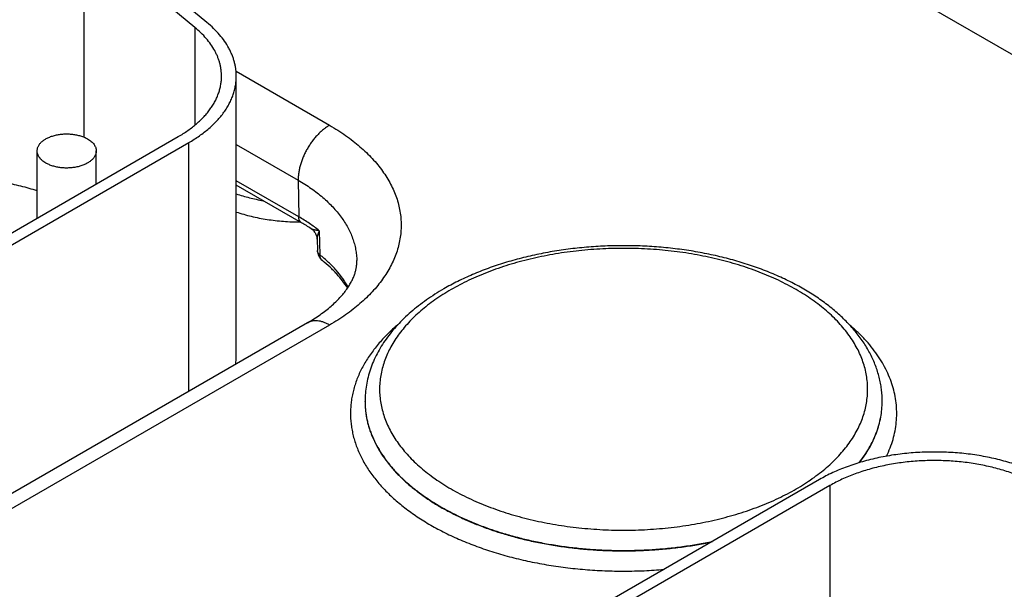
# Model space of a CAD drawing. Header units: inches. Extents: x 0 to 34, y 0 to 22.
# Tile 68 of 118: x 25.805 to 26.471, y 16.842 to 17.228. Entities that reach past the tile are written whole.
import ezdxf

# ---------------------------------------------------------------- set-up
doc = ezdxf.new("R2010")
doc.units = ezdxf.units.IN
doc.header["$LTSCALE"] = 1.87
doc.header["$MEASUREMENT"] = 0
doc.layers.get('0').update_dxf_attribs({"linetype": 'CONTINUOUS'})

msp = doc.modelspace()

# ---------------------------------------------------------------- linework, layer by layer
at = {"color": 7, "linetype": 'CONTINUOUS'}
for p, q in [((26.26865, 17.32429), (26.59939, 17.13332)), ((25.93185, 17.22577), (25.85672, 17.28772)), ((25.84852, 17.28441), (25.84852, 17.14824)), ((25.92366, 17.22246), (25.84852, 17.28441)), ((25.92366, 17.22246), (25.92366, 17.15624)), ((25.95158, 17.19272), (26.01482, 17.1562)), ((25.95174, 16.99992), (25.95174, 17.18934)), ((25.61511, 16.97683), (25.91245, 17.14851)), ((25.62218, 16.97275), (25.91952, 17.14443)), ((25.81697, 17.09338), (25.81697, 17.13882)), ((25.85697, 17.11648), (25.85697, 17.13882)), ((25.91952, 16.97616), (25.91952, 17.14443)), ((25.95174, 17.1432), (25.99361, 17.11903)), ((25.99399, 17.09424), (25.95174, 17.11864)), ((25.99361, 17.11903), (25.99399, 17.09424)), ((25.99586, 17.09024), (25.95174, 17.11571)), ((26.00636, 17.07904), (26.00658, 17.07147)), ((26.00784, 17.08488), (26.00829, 17.06854)), ((25.99982, 17.02252), (25.62011, 16.80328)), ((26.01482, 17.02103), (25.63511, 16.80179)), ((26.03885, 16.96927), (26.03885, 16.96953)), ((26.38885, 16.96927), (26.38885, 16.96953)), ((26.38885, 16.96927), (26.38885, 16.96953)), ((26.34644, 16.91651), (26.01692, 16.72625)), ((26.35351, 16.91243), (26.024, 16.72217)), ((26.35351, 16.91243), (26.35351, 16.746))]:
    msp.add_line(p, q, dxfattribs=at)
msp.add_lwpolyline([(26.0024, 17.08618), (26.00253, 17.0861), (26.00301, 17.08574), (26.00348, 17.08534), (26.00391, 17.08492), (26.00432, 17.08446), (26.0047, 17.08397), (26.00504, 17.08346), (26.00534, 17.08293), (26.00561, 17.08237), (26.00584, 17.0818), (26.00603, 17.08122), (26.00617, 17.08063), (26.00628, 17.08004), (26.00634, 17.07944), (26.00636, 17.07903)], dxfattribs=at)
for centre, radius, start, end in [((25.93629, 16.98685), 0.11933, 56.3524, 60.05226), ((26.01559, 17.07172), 0.00902, 181.60207, 231.41928), ((25.91484, 16.99993), 0.0369, 351.58579, 359.98867)]:
    msp.add_arc(centre, radius, start, end, dxfattribs=at)
for points, knots in [([(25.95174, 17.18934), (25.95174, 17.19015), (25.95169, 17.19177), (25.95145, 17.19419), (25.95105, 17.19661), (25.95048, 17.19902), (25.94976, 17.20141), (25.94889, 17.20379), (25.94785, 17.20614), (25.94625, 17.20927), (25.94386, 17.21312), (25.94041, 17.21755), (25.9364, 17.22182), (25.93342, 17.22448), (25.93185, 17.22577)], [0, 0, 0, 0, 0.056549, 0.113263, 0.170303, 0.227826, 0.285983, 0.344916, 0.404758, 0.465629, 0.590837, 0.721316, 0.857592, 1, 1, 1, 1]), ([(25.94174, 17.18934), (25.94174, 17.19008), (25.94169, 17.19155), (25.94147, 17.19375), (25.94111, 17.19595), (25.9406, 17.19814), (25.93994, 17.20031), (25.93915, 17.20247), (25.93821, 17.20461), (25.93675, 17.20746), (25.93457, 17.21096), (25.93144, 17.21499), (25.92779, 17.21887), (25.92508, 17.22128), (25.92366, 17.22246)], [0, 0, 0, 0, 0.056549, 0.113263, 0.170303, 0.227826, 0.285983, 0.344916, 0.404758, 0.465629, 0.590837, 0.721316, 0.857592, 1, 1, 1, 1]), ([(25.91245, 17.14851), (25.91359, 17.14917), (25.91582, 17.15052), (25.91903, 17.15267), (25.92205, 17.1549), (25.92488, 17.15722), (25.92751, 17.15961), (25.92994, 17.16208), (25.93215, 17.16461), (25.93414, 17.1672), (25.93591, 17.16985), (25.93746, 17.17254), (25.93877, 17.17528), (25.93985, 17.17805), (25.94069, 17.18085), (25.9413, 17.18367), (25.94166, 17.1865), (25.94174, 17.1884), (25.94174, 17.18934)], [0, 0, 0, 0, 0.075234, 0.14856, 0.219957, 0.28942, 0.356963, 0.422622, 0.486452, 0.548535, 0.608975, 0.667902, 0.725471, 0.781862, 0.83728, 0.891946, 0.946102, 1, 1, 1, 1]), ([(25.91952, 17.14443), (25.92078, 17.14516), (25.92323, 17.14664), (25.92676, 17.149), (25.93009, 17.15146), (25.9332, 17.15401), (25.93609, 17.15664), (25.93876, 17.15935), (25.94119, 17.16214), (25.94338, 17.16499), (25.94533, 17.1679), (25.94703, 17.17086), (25.94847, 17.17387), (25.94966, 17.17692), (25.95059, 17.18), (25.95125, 17.1831), (25.95165, 17.18622), (25.95174, 17.1883), (25.95174, 17.18934)], [0, 0, 0, 0, 0.075234, 0.14856, 0.219957, 0.28942, 0.356963, 0.422622, 0.486452, 0.548535, 0.608975, 0.667902, 0.725471, 0.781862, 0.83728, 0.891946, 0.946102, 1, 1, 1, 1]), ([(26.01482, 17.1562), (26.0141, 17.15578), (26.01267, 17.15487), (26.01059, 17.1533), (26.00856, 17.15153), (26.00658, 17.14956), (26.00469, 17.14741), (26.00289, 17.14511), (26.00121, 17.14269), (25.99967, 17.14015), (25.99827, 17.13753), (25.99704, 17.13485), (25.99598, 17.13215), (25.9951, 17.12944), (25.99441, 17.12675), (25.99393, 17.1241), (25.99365, 17.12154), (25.9936, 17.11985), (25.99361, 17.11903)], [0, 0, 0, 0, 0.055934, 0.1144, 0.175151, 0.237883, 0.302243, 0.367845, 0.434277, 0.501107, 0.567898, 0.634214, 0.699626, 0.763726, 0.826132, 0.886499, 0.944534, 1, 1, 1, 1]), ([(26.01482, 17.1562), (26.01671, 17.1551), (26.0204, 17.15287), (26.02571, 17.14932), (26.03072, 17.14562), (26.0354, 17.14179), (26.03975, 17.13783), (26.04376, 17.13375), (26.04742, 17.12955), (26.05072, 17.12526), (26.05366, 17.12088), (26.05621, 17.11642), (26.05839, 17.11189), (26.06018, 17.10731), (26.06157, 17.10268), (26.06257, 17.09801), (26.06317, 17.09332), (26.06337, 17.08862), (26.06317, 17.08391), (26.06257, 17.07922), (26.06157, 17.07455), (26.06018, 17.06992), (26.05839, 17.06534), (26.05621, 17.06081), (26.05366, 17.05635), (26.05072, 17.05197), (26.04742, 17.04768), (26.04376, 17.04349), (26.03975, 17.0394), (26.0354, 17.03544), (26.03072, 17.03161), (26.02571, 17.02791), (26.0204, 17.02436), (26.01671, 17.02213), (26.01482, 17.02103)], [0, 0, 0, 0, 0.037617, 0.07428, 0.109978, 0.14471, 0.178482, 0.211311, 0.243226, 0.274268, 0.304487, 0.333951, 0.362735, 0.390931, 0.41864, 0.445973, 0.473051, 0.5, 0.526949, 0.554027, 0.58136, 0.609069, 0.637265, 0.666049, 0.695513, 0.725732, 0.756774, 0.788689, 0.821518, 0.85529, 0.890022, 0.92572, 0.962383, 1, 1, 1, 1]), ([(25.81697, 17.13882), (25.81697, 17.1391), (25.817, 17.13967), (25.81717, 17.14052), (25.81744, 17.14136), (25.81782, 17.14219), (25.8183, 17.14299), (25.81888, 17.14378), (25.81956, 17.14453), (25.82034, 17.14526), (25.8212, 17.14594), (25.82215, 17.14659), (25.82318, 17.1472), (25.82429, 17.14776), (25.82546, 17.14828), (25.82669, 17.14874), (25.82798, 17.14915), (25.82978, 17.14962), (25.83212, 17.15007), (25.83501, 17.15035), (25.83794, 17.15039), (25.84085, 17.15019), (25.84368, 17.14974), (25.84594, 17.14917), (25.84766, 17.14859), (25.84887, 17.14811), (25.85002, 17.14758), (25.85075, 17.14719), (25.85111, 17.14698)], [0, 0, 0, 0, 0.021327, 0.042883, 0.064883, 0.087523, 0.110967, 0.135348, 0.160764, 0.187283, 0.21494, 0.243743, 0.273677, 0.304704, 0.336769, 0.369798, 0.403707, 0.438397, 0.509664, 0.582667, 0.656378, 0.729734, 0.80169, 0.871263, 0.904889, 0.937606, 0.969332, 1, 1, 1, 1]), ([(25.85111, 17.14698), (25.85156, 17.14672), (25.85242, 17.14618), (25.85359, 17.14527), (25.85461, 17.1443), (25.85545, 17.14327), (25.85612, 17.1422), (25.85653, 17.14127), (25.85676, 17.14052), (25.85688, 17.13995), (25.85695, 17.13939), (25.85697, 17.13901), (25.85697, 17.13882)], [0, 0, 0, 0, 0.148575, 0.28944, 0.422636, 0.548532, 0.667869, 0.781787, 0.837223, 0.891908, 0.946083, 1, 1, 1, 1]), ([(25.82282, 17.13065), (25.82237, 17.13091), (25.82151, 17.13146), (25.82034, 17.13237), (25.81933, 17.13334), (25.81848, 17.13436), (25.81781, 17.13544), (25.8174, 17.13637), (25.81718, 17.13712), (25.81705, 17.13768), (25.81698, 17.13825), (25.81697, 17.13863), (25.81697, 17.13882)], [0, 0, 0, 0, 0.148575, 0.28944, 0.422636, 0.548532, 0.667869, 0.781787, 0.837223, 0.891908, 0.946083, 1, 1, 1, 1]), ([(25.85697, 17.13882), (25.85697, 17.13854), (25.85693, 17.13796), (25.85677, 17.13711), (25.85649, 17.13627), (25.85611, 17.13545), (25.85563, 17.13464), (25.85505, 17.13386), (25.85437, 17.13311), (25.85359, 17.13238), (25.85273, 17.13169), (25.85178, 17.13105), (25.85075, 17.13044), (25.84965, 17.12988), (25.84847, 17.12936), (25.84724, 17.1289), (25.84595, 17.12849), (25.84415, 17.12802), (25.84181, 17.12757), (25.83892, 17.12729), (25.83599, 17.12724), (25.83308, 17.12745), (25.83025, 17.1279), (25.82799, 17.12847), (25.82627, 17.12905), (25.82506, 17.12953), (25.82391, 17.13006), (25.82318, 17.13045), (25.82282, 17.13065)], [0, 0, 0, 0, 0.021327, 0.042883, 0.064883, 0.087523, 0.110967, 0.135348, 0.160764, 0.187283, 0.21494, 0.243743, 0.273677, 0.304704, 0.336769, 0.369798, 0.403707, 0.438397, 0.509664, 0.582667, 0.656378, 0.729734, 0.80169, 0.871263, 0.904889, 0.937606, 0.969332, 1, 1, 1, 1]), ([(25.81697, 17.11176), (25.81518, 17.11236), (25.81152, 17.1135), (25.80593, 17.115), (25.80018, 17.1163), (25.79431, 17.11739), (25.78833, 17.11827), (25.78227, 17.11894), (25.77615, 17.11939), (25.77205, 17.11954), (25.76999, 17.11958)], [0, 0, 0, 0, 0.118952, 0.240198, 0.363473, 0.488496, 0.614971, 0.742593, 0.871043, 1, 1, 1, 1]), ([(25.99361, 17.11903), (25.99514, 17.11815), (25.99811, 17.11635), (26.0024, 17.11349), (26.00644, 17.11051), (26.01023, 17.10743), (26.01376, 17.10424), (26.01701, 17.10096), (26.01999, 17.09759), (26.02269, 17.09414), (26.02509, 17.09062), (26.02719, 17.08704), (26.029, 17.0834), (26.03049, 17.07971), (26.03168, 17.07598), (26.03255, 17.07223), (26.03311, 17.06845), (26.03327, 17.06592), (26.0333, 17.06466)], [0, 0, 0, 0, 0.075082, 0.148292, 0.219608, 0.289023, 0.356552, 0.422227, 0.4861, 0.548246, 0.608765, 0.667778, 0.725432, 0.781897, 0.837366, 0.892051, 0.946182, 1, 1, 1, 1]), ([(25.95174, 17.10974), (25.95319, 17.10925), (25.95613, 17.10834), (25.96219, 17.10671), (25.96683, 17.10573), (25.96996, 17.10518)], [0, 0, 0, 0, 0.244007, 0.492332, 1, 1, 1, 1]), ([(25.95174, 17.09749), (25.95339, 17.09694), (25.95675, 17.09591), (25.9619, 17.09456), (25.96719, 17.09341), (25.9726, 17.09246), (25.9781, 17.09172), (25.98368, 17.09118), (25.9893, 17.09085), (25.99306, 17.09077), (25.99495, 17.09076)], [0, 0, 0, 0, 0.118938, 0.240234, 0.363594, 0.488708, 0.61525, 0.742879, 0.871247, 1, 1, 1, 1]), ([(26.00784, 17.08488), (26.0057, 17.08658), (26.00119, 17.08987), (25.99646, 17.09282), (25.99399, 17.09424)], [0, 0, 0, 0, 0.489508, 1, 1, 1, 1]), ([(25.99586, 17.09024), (25.99571, 17.09033), (25.99543, 17.09052), (25.99507, 17.09088), (25.99475, 17.0913), (25.99448, 17.09179), (25.99427, 17.09233), (25.99412, 17.09293), (25.99402, 17.09357), (25.99399, 17.09401), (25.99399, 17.09424)], [0, 0, 0, 0, 0.108527, 0.219013, 0.333245, 0.452714, 0.578548, 0.711495, 0.851952, 1, 1, 1, 1]), ([(26.00784, 17.08488), (26.00755, 17.08491), (26.007, 17.08497), (26.00619, 17.08508), (26.00542, 17.08521), (26.00469, 17.08535), (26.00402, 17.08552), (26.0035, 17.08568), (26.00312, 17.08582), (26.00286, 17.08593), (26.00262, 17.08605), (26.00247, 17.08614), (26.0024, 17.08618)], [0, 0, 0, 0, 0.152357, 0.298074, 0.436856, 0.568168, 0.691258, 0.805154, 0.858244, 0.908521, 0.955851, 1, 1, 1, 1]), ([(26.00784, 17.08488), (26.00772, 17.08461), (26.00751, 17.08408), (26.00721, 17.08329), (26.00696, 17.08252), (26.00674, 17.08176), (26.00657, 17.08104), (26.00645, 17.08034), (26.00637, 17.07968), (26.00636, 17.07924), (26.00636, 17.07903)], [0, 0, 0, 0, 0.144406, 0.283762, 0.417924, 0.54664, 0.669627, 0.786505, 0.896773, 1, 1, 1, 1]), ([(26.38885, 16.96953), (26.38885, 16.97088), (26.38877, 16.97359), (26.38839, 16.97764), (26.38775, 16.98168), (26.38687, 16.98568), (26.38574, 16.98966), (26.38437, 16.99358), (26.38276, 16.99746), (26.38092, 17.00129), (26.37885, 17.00505), (26.37577, 17.01001), (26.37135, 17.01604), (26.36527, 17.02291), (26.3584, 17.02943), (26.35079, 17.0356), (26.34247, 17.04139), (26.3335, 17.04678), (26.32391, 17.05174), (26.31376, 17.05627), (26.30309, 17.06034), (26.29196, 17.06393), (26.28043, 17.06704), (26.26854, 17.06964), (26.25638, 17.07172), (26.24399, 17.07328), (26.23144, 17.0743), (26.2188, 17.07478), (26.20614, 17.07472), (26.19351, 17.07412), (26.18099, 17.07298), (26.16865, 17.07131), (26.15654, 17.06911), (26.14473, 17.0664), (26.13327, 17.06319), (26.12224, 17.05949), (26.11168, 17.05532), (26.10165, 17.05069), (26.09524, 17.04727), (26.09215, 17.04548)], [0, 0, 0, 0, 0.01159, 0.023199, 0.034846, 0.046548, 0.058324, 0.070192, 0.08217, 0.094275, 0.106523, 0.11893, 0.144269, 0.170403, 0.19741, 0.225347, 0.254244, 0.284109, 0.314929, 0.346668, 0.379275, 0.412681, 0.446805, 0.481552, 0.51682, 0.552497, 0.588467, 0.624609, 0.6608, 0.696914, 0.732831, 0.768428, 0.803591, 0.83821, 0.872185, 0.905422, 0.937845, 0.969387, 1, 1, 1, 1]), ([(26.33064, 16.91013), (26.33252, 16.91122), (26.33621, 16.91345), (26.3415, 16.917), (26.3465, 16.92068), (26.35117, 16.92451), (26.35551, 16.92846), (26.35951, 16.93253), (26.36317, 16.93672), (26.36646, 16.941), (26.36938, 16.94537), (26.37194, 16.94982), (26.37411, 16.95434), (26.37589, 16.95891), (26.37728, 16.96353), (26.37828, 16.96819), (26.37888, 16.97287), (26.37908, 16.97756), (26.37888, 16.98226), (26.37828, 16.98694), (26.37728, 16.99159), (26.37589, 16.99621), (26.37411, 17.00079), (26.37194, 17.00531), (26.36938, 17.00976), (26.36646, 17.01413), (26.36317, 17.01841), (26.35951, 17.02259), (26.35551, 17.02666), (26.35117, 17.03062), (26.3465, 17.03444), (26.3415, 17.03813), (26.33621, 17.04167), (26.33061, 17.04506), (26.32474, 17.04829), (26.3186, 17.05134), (26.31221, 17.05422), (26.30558, 17.05691), (26.29873, 17.05941), (26.29168, 17.06171), (26.28444, 17.06382), (26.27703, 17.06571), (26.26947, 17.06739), (26.26178, 17.06886), (26.25397, 17.07011), (26.24606, 17.07113), (26.23808, 17.07193), (26.22734, 17.07269), (26.21385, 17.07308), (26.20037, 17.07269), (26.18963, 17.07193), (26.18165, 17.07113), (26.17374, 17.07011), (26.16593, 17.06886), (26.15823, 17.06739), (26.15067, 17.06571), (26.14326, 17.06382), (26.13602, 17.06171), (26.12897, 17.05941), (26.12212, 17.05691), (26.1155, 17.05422), (26.10911, 17.05134), (26.10297, 17.04829), (26.099, 17.04611), (26.09707, 17.04499)], [0, 0, 0, 0, 0.015694, 0.030989, 0.045883, 0.060373, 0.074462, 0.088159, 0.101474, 0.114424, 0.127032, 0.139324, 0.151333, 0.163096, 0.174656, 0.186059, 0.197356, 0.208599, 0.219842, 0.231139, 0.242543, 0.254103, 0.265866, 0.277875, 0.290167, 0.302774, 0.315725, 0.32904, 0.342736, 0.356826, 0.371316, 0.386209, 0.401505, 0.417199, 0.433282, 0.449744, 0.466571, 0.483747, 0.501253, 0.519068, 0.53717, 0.555535, 0.574136, 0.592948, 0.611941, 0.631088, 0.650358, 0.669721, 0.708599, 0.747477, 0.766841, 0.786111, 0.805257, 0.824251, 0.843062, 0.861664, 0.880028, 0.89813, 0.915945, 0.933451, 0.950627, 0.967454, 0.983917, 1, 1, 1, 1]), ([(26.00829, 17.06854), (26.00803, 17.06874), (26.00767, 17.06906), (26.00727, 17.06955), (26.00703, 17.06991), (26.00684, 17.07029), (26.00669, 17.07068), (26.0066, 17.07107), (26.00658, 17.07134), (26.00658, 17.07147)], [0, 0, 0, 0, 0.278712, 0.409287, 0.53456, 0.655258, 0.772307, 0.886809, 1, 1, 1, 1]), ([(26.00997, 17.06467), (26.00983, 17.06478), (26.00958, 17.06501), (26.00925, 17.06539), (26.00897, 17.06583), (26.00873, 17.0663), (26.00854, 17.06682), (26.00835, 17.06756), (26.00829, 17.06814), (26.00829, 17.06854)], [0, 0, 0, 0, 0.115588, 0.23222, 0.350884, 0.472462, 0.597696, 0.727165, 1, 1, 1, 1]), ([(26.02749, 17.04674), (26.02694, 17.04773), (26.02576, 17.04968), (26.02315, 17.05353), (26.02016, 17.05725), (26.01686, 17.06082), (26.01324, 17.0644), (26.01032, 17.06692), (26.00829, 17.06854)], [0, 0, 0, 0, 0.115777, 0.233941, 0.477956, 0.604123, 0.733157, 1, 1, 1, 1]), ([(25.99982, 17.02252), (26.00134, 17.0234), (26.00427, 17.02517), (26.00845, 17.02796), (26.0123, 17.03081), (26.01582, 17.0337), (26.019, 17.0366), (26.02184, 17.03949), (26.02432, 17.04235), (26.02647, 17.04516), (26.02828, 17.0479), (26.02978, 17.05056), (26.03098, 17.05311), (26.03191, 17.05557), (26.03258, 17.05793), (26.03297, 17.05986), (26.03316, 17.06136), (26.03329, 17.06283), (26.03332, 17.06393), (26.0333, 17.06466)], [0, 0, 0, 0, 0.093399, 0.182834, 0.268122, 0.349103, 0.425639, 0.497633, 0.565034, 0.627853, 0.686186, 0.740221, 0.790265, 0.836748, 0.88023, 0.921394, 0.941349, 0.961042, 1, 1, 1, 1]), ([(26.02704, 17.04603), (26.02601, 17.04769), (26.02372, 17.05099), (26.02045, 17.05488), (26.01753, 17.05794), (26.01433, 17.06104), (26.01175, 17.06325), (26.00997, 17.06467)], [0, 0, 0, 0, 0.230324, 0.473418, 0.599984, 0.729934, 1, 1, 1, 1]), ([(26.09215, 17.04548), (26.09012, 17.04431), (26.08615, 17.0419), (26.08043, 17.03807), (26.07502, 17.03406), (26.06993, 17.02989), (26.06518, 17.02555), (26.06078, 17.02105), (26.05675, 17.0164), (26.05309, 17.01161), (26.04981, 17.00669), (26.04694, 17.00164), (26.04448, 16.99648), (26.04244, 16.99122), (26.04085, 16.98587), (26.0397, 16.98046), (26.03901, 16.97501), (26.03885, 16.97135), (26.03885, 16.96953)], [0, 0, 0, 0, 0.072396, 0.143207, 0.212436, 0.280101, 0.346238, 0.410902, 0.474167, 0.536122, 0.596874, 0.656545, 0.71527, 0.773193, 0.830467, 0.887252, 0.943708, 1, 1, 1, 1]), ([(26.09707, 17.04499), (26.09518, 17.0439), (26.0915, 17.04167), (26.0862, 17.03813), (26.08121, 17.03444), (26.07654, 17.03062), (26.0722, 17.02666), (26.06819, 17.02259), (26.06454, 17.01841), (26.06125, 17.01413), (26.05832, 17.00976), (26.05577, 17.00531), (26.0536, 17.00079), (26.05182, 16.99621), (26.05043, 16.99159), (26.04943, 16.98694), (26.04883, 16.98226), (26.04863, 16.97756), (26.04883, 16.97287), (26.04943, 16.96819), (26.05043, 16.96353), (26.05182, 16.95891), (26.0536, 16.95434), (26.05577, 16.94982), (26.05832, 16.94537), (26.06125, 16.941), (26.06454, 16.93672), (26.06819, 16.93253), (26.0722, 16.92846), (26.07654, 16.92451), (26.08121, 16.92068), (26.0862, 16.917), (26.0915, 16.91345), (26.09709, 16.91007), (26.10297, 16.90684), (26.10911, 16.90379), (26.1155, 16.90091), (26.12212, 16.89822), (26.12897, 16.89572), (26.13602, 16.89341), (26.14326, 16.89131), (26.15067, 16.88942), (26.15823, 16.88773), (26.16593, 16.88627), (26.17374, 16.88502), (26.18165, 16.884), (26.18963, 16.8832), (26.20037, 16.88243), (26.21385, 16.88205), (26.22734, 16.88243), (26.23808, 16.8832), (26.24606, 16.884), (26.25397, 16.88502), (26.26178, 16.88627), (26.26947, 16.88773), (26.27703, 16.88942), (26.28444, 16.89131), (26.29168, 16.89341), (26.29873, 16.89572), (26.30558, 16.89822), (26.31221, 16.90091), (26.3186, 16.90379), (26.32474, 16.90684), (26.3287, 16.90902), (26.33064, 16.91013)], [0, 0, 0, 0, 0.015694, 0.030989, 0.045883, 0.060373, 0.074462, 0.088159, 0.101474, 0.114424, 0.127032, 0.139324, 0.151333, 0.163096, 0.174656, 0.186059, 0.197356, 0.208599, 0.219842, 0.231139, 0.242543, 0.254103, 0.265866, 0.277875, 0.290167, 0.302774, 0.315725, 0.32904, 0.342736, 0.356826, 0.371316, 0.386209, 0.401505, 0.417199, 0.433282, 0.449744, 0.466571, 0.483747, 0.501253, 0.519068, 0.53717, 0.555535, 0.574136, 0.592948, 0.611941, 0.631088, 0.650358, 0.669721, 0.708599, 0.747477, 0.766841, 0.786111, 0.805257, 0.824251, 0.843062, 0.861664, 0.880028, 0.89813, 0.915945, 0.933451, 0.950627, 0.967454, 0.983917, 1, 1, 1, 1]), ([(26.01482, 17.02103), (26.01415, 17.02143), (26.0128, 17.02213), (26.01074, 17.02298), (26.00871, 17.02357), (26.00674, 17.0239), (26.00515, 17.02395), (26.00392, 17.02386), (26.00304, 17.02372), (26.00219, 17.02352), (26.00136, 17.02326), (26.00057, 17.02293), (26.00007, 17.02266), (25.99982, 17.02252)], [0, 0, 0, 0, 0.148568, 0.289427, 0.422615, 0.548501, 0.667827, 0.72541, 0.781814, 0.837244, 0.891923, 0.946091, 1, 1, 1, 1]), ([(26.06116, 17.02138), (26.05869, 17.01929), (26.05515, 17.01606), (26.05076, 17.01151), (26.04674, 17.00697), (26.04311, 17.00226), (26.0399, 16.99739), (26.03774, 16.99373), (26.03582, 16.99002), (26.03413, 16.98628), (26.03268, 16.9825), (26.03146, 16.9787), (26.03049, 16.97487), (26.02975, 16.97103), (26.02926, 16.96717), (26.02901, 16.9633), (26.029, 16.95943), (26.02923, 16.95556), (26.02971, 16.9517), (26.03043, 16.94785), (26.03139, 16.94402), (26.03259, 16.94022), (26.03403, 16.93644), (26.0357, 16.93269), (26.03761, 16.92899), (26.04049, 16.92405), (26.04381, 16.91926), (26.04752, 16.91463), (26.05055, 16.91118), (26.0538, 16.9078), (26.05725, 16.90449), (26.06091, 16.90126), (26.06611, 16.89701), (26.0731, 16.89191), (26.08215, 16.88622), (26.09188, 16.88092), (26.10225, 16.87604), (26.1132, 16.87161), (26.12468, 16.86764), (26.13662, 16.86417), (26.14896, 16.8612), (26.16164, 16.85876), (26.1746, 16.85685), (26.18776, 16.85548), (26.20106, 16.85467), (26.21442, 16.85442), (26.22778, 16.85472), (26.23667, 16.85529), (26.24109, 16.85567)], [0, 0, 0, 0, 0.029257, 0.043437, 0.057325, 0.084254, 0.097328, 0.11016, 0.122766, 0.135167, 0.147385, 0.159445, 0.171372, 0.183193, 0.194938, 0.206637, 0.218319, 0.230015, 0.241756, 0.253571, 0.26549, 0.27754, 0.289747, 0.302135, 0.314727, 0.327543, 0.353907, 0.367493, 0.381361, 0.395521, 0.40998, 0.424744, 0.439815, 0.47088, 0.503175, 0.536671, 0.571315, 0.60704, 0.64376, 0.681379, 0.719786, 0.758864, 0.798486, 0.83852, 0.878828, 0.919272, 0.959709, 1, 1, 1, 1]), ([(26.39176, 16.93227), (26.39266, 16.93412), (26.3943, 16.93785), (26.39624, 16.94358), (26.39764, 16.94937), (26.39849, 16.9552), (26.39879, 16.96105), (26.39853, 16.96689), (26.39772, 16.97272), (26.39635, 16.97851), (26.39444, 16.98425), (26.39199, 16.98992), (26.38901, 16.9955), (26.3855, 17.00098), (26.38149, 17.00633), (26.37697, 17.01155), (26.37197, 17.01662), (26.36838, 17.01983), (26.36651, 17.02141)], [0, 0, 0, 0, 0.06138, 0.121471, 0.18056, 0.238961, 0.297008, 0.355043, 0.413411, 0.472446, 0.532464, 0.593753, 0.656569, 0.721135, 0.787633, 0.856209, 0.926973, 1, 1, 1, 1]), ([(26.03885, 16.96953), (26.03885, 16.96852), (26.03891, 16.96649), (26.03914, 16.96346), (26.03954, 16.96043), (26.04009, 16.95741), (26.0408, 16.9544), (26.04166, 16.95141), (26.04268, 16.94843), (26.04426, 16.94446), (26.04662, 16.93955), (26.05004, 16.9338), (26.05406, 16.92819), (26.05864, 16.92272), (26.06379, 16.91743), (26.06947, 16.91233), (26.07567, 16.90743), (26.08237, 16.90276), (26.08954, 16.89833), (26.09715, 16.89415), (26.10519, 16.89025), (26.11361, 16.88663), (26.1224, 16.88331), (26.13151, 16.8803), (26.14092, 16.87761), (26.15059, 16.87525), (26.16049, 16.87323), (26.17058, 16.87156), (26.18082, 16.87024), (26.19119, 16.86927), (26.20163, 16.86867), (26.21212, 16.86843), (26.22262, 16.86855), (26.23308, 16.86904), (26.24348, 16.86988), (26.25377, 16.87109), (26.26391, 16.87264), (26.2706, 16.87392), (26.27391, 16.87462)], [0, 0, 0, 0, 0.01079, 0.021598, 0.032446, 0.043351, 0.054332, 0.065406, 0.076592, 0.087903, 0.11096, 0.134691, 0.159186, 0.184515, 0.210732, 0.237872, 0.265954, 0.294984, 0.324952, 0.355837, 0.387608, 0.420224, 0.453633, 0.487779, 0.522598, 0.558019, 0.593967, 0.630364, 0.667127, 0.704171, 0.741408, 0.778749, 0.816105, 0.853386, 0.890503, 0.927368, 0.963895, 1, 1, 1, 1]), ([(26.03885, 16.96927), (26.03885, 16.96826), (26.03891, 16.96624), (26.03914, 16.96321), (26.03953, 16.96019), (26.04008, 16.95718), (26.04079, 16.95418), (26.04165, 16.95119), (26.04267, 16.94822), (26.04424, 16.94426), (26.04659, 16.93936), (26.05, 16.93362), (26.05399, 16.92801), (26.05856, 16.92256), (26.06368, 16.91728), (26.06934, 16.91218), (26.07551, 16.90729), (26.08218, 16.90262), (26.08933, 16.89819), (26.09691, 16.89402), (26.10492, 16.89012), (26.11331, 16.8865), (26.12206, 16.88317), (26.13114, 16.88016), (26.14052, 16.87746), (26.15016, 16.87509), (26.16003, 16.87306), (26.17009, 16.87138), (26.1803, 16.87004), (26.19064, 16.86906), (26.20106, 16.86844), (26.21152, 16.86818), (26.222, 16.86828), (26.23244, 16.86874), (26.24282, 16.86956), (26.2531, 16.87074), (26.26323, 16.87227), (26.26991, 16.87353), (26.27322, 16.87422)], [0, 0, 0, 0, 0.010793, 0.021605, 0.032456, 0.043364, 0.054348, 0.065425, 0.076612, 0.087925, 0.110983, 0.134713, 0.159204, 0.184528, 0.210736, 0.237866, 0.265936, 0.294951, 0.324903, 0.355772, 0.387526, 0.420124, 0.453516, 0.487646, 0.52245, 0.557858, 0.593797, 0.630186, 0.666945, 0.703989, 0.741229, 0.778579, 0.815949, 0.853249, 0.890391, 0.927287, 0.963851, 1, 1, 1, 1]), ([(26.3733, 16.92789), (26.37455, 16.92948), (26.37691, 16.93271), (26.38005, 16.93774), (26.38273, 16.94285), (26.38493, 16.94804), (26.38666, 16.95329), (26.38791, 16.95859), (26.38867, 16.96392), (26.38885, 16.96749), (26.38885, 16.96927)], [0, 0, 0, 0, 0.135077, 0.266393, 0.394308, 0.519251, 0.641716, 0.762256, 0.881471, 1, 1, 1, 1]), ([(26.37356, 16.92796), (26.3748, 16.92955), (26.37713, 16.93278), (26.38023, 16.9378), (26.38288, 16.94291), (26.38505, 16.94809), (26.38674, 16.95333), (26.38796, 16.95862), (26.38869, 16.96394), (26.38885, 16.9675), (26.38885, 16.96927)], [0, 0, 0, 0, 0.134969, 0.266204, 0.394067, 0.51899, 0.641468, 0.762056, 0.881355, 1, 1, 1, 1]), ([(26.51432, 16.90803), (26.51316, 16.90899), (26.51074, 16.91087), (26.5069, 16.91354), (26.50282, 16.91607), (26.49851, 16.91848), (26.49398, 16.92075), (26.48924, 16.92287), (26.48431, 16.92484), (26.4792, 16.92665), (26.47392, 16.92829), (26.4685, 16.92977), (26.46295, 16.93108), (26.45728, 16.93221), (26.45151, 16.93316), (26.44567, 16.93393), (26.43976, 16.93451), (26.43181, 16.93504), (26.42182, 16.93522), (26.41186, 16.93478), (26.40395, 16.93406), (26.39809, 16.93333), (26.3923, 16.93241), (26.38661, 16.93132), (26.38104, 16.93005), (26.37559, 16.9286), (26.37028, 16.92699), (26.36514, 16.92521), (26.36017, 16.92327), (26.35539, 16.92118), (26.35081, 16.91894), (26.34787, 16.91734), (26.34644, 16.91651)], [0, 0, 0, 0, 0.025635, 0.052051, 0.079243, 0.107194, 0.135883, 0.165279, 0.195346, 0.226045, 0.25733, 0.28915, 0.321452, 0.354178, 0.38727, 0.420665, 0.454299, 0.488107, 0.555969, 0.623725, 0.657399, 0.690847, 0.724004, 0.756808, 0.7892, 0.82112, 0.852516, 0.883336, 0.913534, 0.943067, 0.971899, 1, 1, 1, 1]), ([(26.50613, 16.90472), (26.50507, 16.90559), (26.50287, 16.9073), (26.49939, 16.90972), (26.49568, 16.91203), (26.49176, 16.91422), (26.48764, 16.91628), (26.48333, 16.91821), (26.47884, 16.92), (26.4742, 16.92164), (26.4694, 16.92314), (26.46448, 16.92448), (26.45943, 16.92567), (26.45427, 16.9267), (26.44903, 16.92756), (26.44192, 16.92849), (26.43292, 16.92923), (26.42204, 16.92944), (26.41119, 16.92896), (26.40224, 16.928), (26.3952, 16.92688), (26.39003, 16.92589), (26.38496, 16.92473), (26.38001, 16.92342), (26.37519, 16.92195), (26.37051, 16.92034), (26.36599, 16.91858), (26.36165, 16.91668), (26.35749, 16.91464), (26.35481, 16.91318), (26.35351, 16.91243)], [0, 0, 0, 0, 0.025635, 0.052052, 0.079244, 0.107196, 0.135885, 0.165281, 0.19535, 0.226049, 0.257334, 0.289155, 0.321457, 0.354184, 0.387277, 0.420672, 0.488107, 0.555971, 0.623727, 0.690841, 0.723999, 0.756804, 0.789196, 0.821117, 0.852514, 0.883334, 0.913532, 0.943066, 0.971899, 1, 1, 1, 1])]:
    msp.add_open_spline(points, degree=3, knots=knots, dxfattribs=at)

doc.saveas('drawing.dxf')
